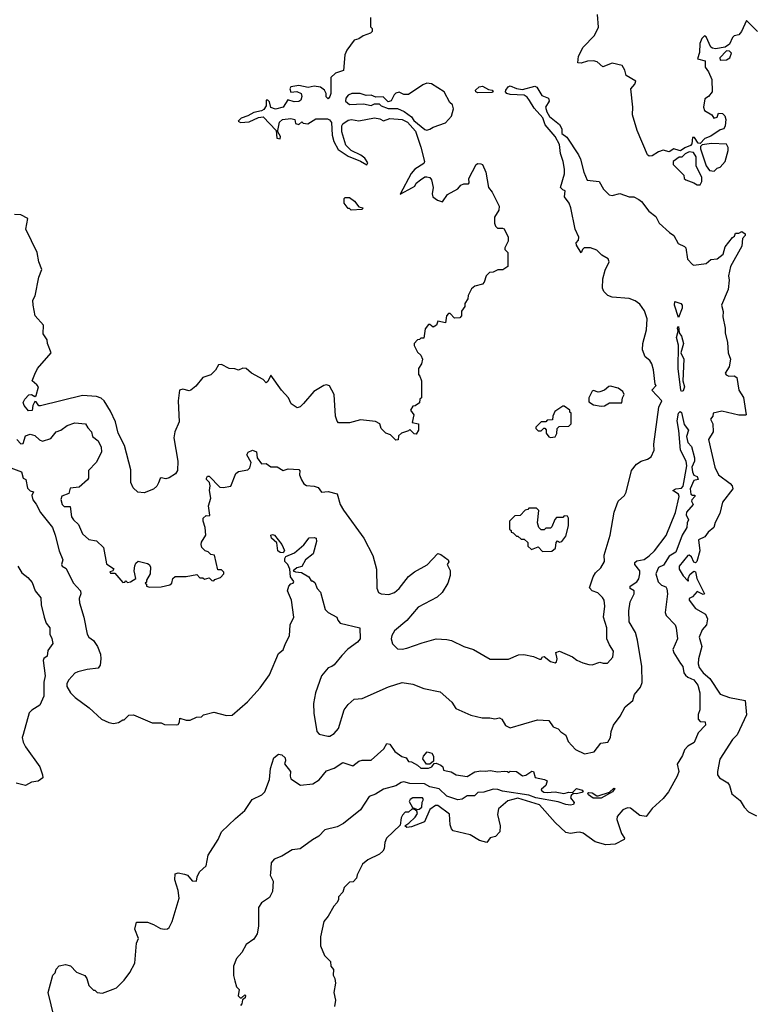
# Model space of a CAD drawing. Extents: x 2239805 to 2396427, y 665731 to 772158.
# Tile 136 of 256: x 2313828 to 2318586, y 711109 to 717482. Entities that reach past the tile are written whole.
import ezdxf

# ---------------------------------------------------------------- set-up
doc = ezdxf.new("R2010")
doc.units = 0

msp = doc.modelspace()

# ---------------------------------------------------------------- linework, layer by layer
at = {"layer": '0CON05XD'}
for points in [[(2316100, 717495), (2316100, 717435), (2316110, 717425), (2316110, 717405), (2316100, 717395), (2316051.7, 717378.3), (2316025, 717358.8), (2315995, 717350), (2315945.6, 717285), (2315932.9, 717255), (2315926.1, 717153.9), (2315874.3, 717135.7), (2315842.4, 717107.6), (2315842.5, 717005), (2315837.5, 716985), (2315825, 716970), (2315812.5, 716982.5), (2315812.5, 717005), (2315802.5, 717025), (2315775.8, 717045.8), (2315735, 717052.5), (2315697, 717043), (2315635, 717056), (2315585, 717046.7), (2315577.5, 717035), (2315585, 717012.5), (2315623, 717017), (2315650, 717005), (2315656.2, 716983.8), (2315648, 716962), (2315635, 716953.3), (2315605, 716950), (2315565, 716962.5), (2315535, 716916.2), (2315485, 716903.8), (2315453.6, 716913.6), (2315445, 716950), (2315435, 716960), (2315425, 716960), (2315423.3, 716925), (2315409.5, 716900.5), (2315395, 716891.2), (2315345, 716881.2), (2315305, 716858.8), (2315262.5, 716845), (2315242.5, 716825), (2315257, 716817), (2315315, 716821.2), (2315375, 716848.8), (2315405, 716853.3), (2315490, 716765), (2315492.5, 716715), (2315515, 716710), (2315517.5, 716725), (2315500, 716755), (2315500, 716765), (2315511.2, 716818.8), (2315530, 716835), (2315585, 716843.3), (2315610, 716835), (2315615, 716810), (2315635, 716802.5), (2315655, 716820), (2315663, 716813), (2315695, 716807.5), (2315745, 716840), (2315820.5, 716840.5), (2315835, 716833.3), (2315847, 716817), (2315851.4, 716735), (2315863.4, 716693.4), (2315890.9, 716640.9), (2315955, 716598), (2316036, 716566), (2316077, 716543), (2316082.5, 716555), (2316063.3, 716585), (2316036.7, 716605), (2315974.4, 716634.4), (2315939.1, 716669.1), (2315914.3, 716755), (2315914.3, 716795), (2315921.2, 716808.8), (2315955, 716831.2), (2315975.9, 716835.9), (2316025, 716826.2), (2316125, 716845.8), (2316160.5, 716840.5), (2316185, 716827.5), (2316225, 716842.5), (2316305, 716836.2), (2316339.5, 716819.5), (2316391.2, 716761.2), (2316426.7, 716656.7), (2316449.2, 716565), (2316445, 716550), (2316386.7, 716515), (2316363.9, 716486.1), (2316291.7, 716351.7), (2316372.5, 716395), (2316386.7, 716405), (2316396.1, 716423.9), (2316423.3, 716445), (2316452.5, 716465), (2316465.8, 716465.8), (2316485, 716461.2), (2316494, 716445), (2316506.2, 716395), (2316498.8, 716355), (2316503.3, 716335), (2316534.1, 716314.1), (2316567, 716303), (2316599.3, 716350.7), (2316665, 716387.5), (2316685, 716410), (2316705, 716420), (2316735, 716420), (2316740, 716425), (2316737.5, 716455), (2316783.8, 716545), (2316795, 716551.2), (2316815, 716549.2), (2316825, 716543.8), (2316847.5, 716495), (2316863.8, 716395), (2316887.5, 716365), (2316932.9, 716275), (2316930.9, 716249.1), (2316903, 716203), (2316902.5, 716165), (2316910, 716145), (2316923.3, 716133.3), (2316955, 716133.3), (2316965, 716127.5), (2316992, 716075), (2316992.3, 716047.7), (2316970, 716005), (2316970, 715995), (2316990, 715975), (2316990, 715885), (2316956.4, 715863.6), (2316925, 715862.5), (2316895, 715847.5), (2316870, 715845), (2316850, 715825), (2316837, 715783), (2316825, 715770), (2316775, 715757.5), (2316755, 715740), (2316733, 715697), (2316730, 715675), (2316710, 715645), (2316710, 715625), (2316690, 715595), (2316690, 715565), (2316678.3, 715551.7), (2316645, 715550), (2316615, 715580), (2316605, 715580), (2316592.5, 715565), (2316585, 715520), (2316535, 715530), (2316527.5, 715505), (2316505, 715492.5), (2316485, 715510), (2316475, 715510), (2316455, 715480), (2316445, 715420), (2316425, 715420), (2316418.3, 715411.7), (2316405, 715410), (2316382.5, 715385), (2316383, 715373), (2316405, 715330), (2316425, 715310), (2316437.5, 715285), (2316430, 715255), (2316410, 715225), (2316410, 715185), (2316420, 715175), (2316430, 715145), (2316430, 715035), (2316420, 715025), (2316418.3, 715001.7), (2316388.3, 714981.7), (2316375, 714980), (2316360, 714955), (2316380, 714925), (2316370, 714875), (2316410, 714865), (2316410, 714825), (2316395, 714800), (2316381.7, 714801.7), (2316355, 714830), (2316345, 714820), (2316300, 714805), (2316281.7, 714788.3), (2316278.3, 714761.7), (2316265, 714760), (2316230, 714795), (2316200, 714805), (2316170, 714835), (2316160, 714865), (2316131.7, 714881.7), (2316035, 714892.5), (2315963, 714873), (2315893, 714873), (2315883, 714883), (2315873.3, 714915), (2315864, 715055), (2315835, 715111.2), (2315815, 715118), (2315797.5, 715115), (2315733.8, 715075), (2315665, 714996.7), (2315643.6, 714976.4), (2315625, 714970), (2315586.7, 714995), (2315568, 715035), (2315523.1, 715083.1), (2315455, 715180), (2315435, 715140), (2315425, 715132.5), (2315405, 715152.5), (2315330, 715195), (2315295, 715223.3), (2315273.6, 715226.4), (2315245, 715212.5), (2315221.7, 715221.7), (2315185, 715223.3), (2315135, 715250), (2315115, 715247.5), (2315095, 715212.5), (2315066.4, 715183.6), (2315013.6, 715166.4), (2314969.3, 715110.7), (2314937, 715083), (2314925, 715080), (2314885, 715091.2), (2314863.8, 715085), (2314854.3, 715015), (2314860.7, 714879.3), (2314833.3, 714815), (2314826.2, 714775), (2314851.4, 714625), (2314850, 714565), (2314836.7, 714543.3), (2314795, 714516.9), (2314775, 714510.8), (2314745, 714516), (2314737.7, 714512.3), (2314726.5, 714483.5), (2314716.4, 714463.6), (2314695, 714444.2), (2314635, 714420), (2314592.7, 714422.7), (2314561.7, 714451.7), (2314547, 714487), (2314548, 714568), (2314505.8, 714725.8), (2314466.2, 714806.2), (2314448, 714878), (2314415, 714947.5), (2314375, 715015.8), (2314355, 715032.9), (2314325, 715043.3), (2314235, 715049.2), (2313962.3, 714982.3), (2313952.7, 714982.7), (2313935, 715007.5), (2313925, 715010), (2313913.3, 714985), (2313908.3, 714951.7), (2313885, 714950), (2313856.7, 714985), (2313851.2, 715005), (2313860, 715025), (2313886.4, 715053.6), (2313905, 715056.7), (2313925, 715042.5), (2313935, 715050), (2313948.8, 715105), (2313939.5, 715119.5), (2313907.5, 715145), (2313925, 715187.5), (2313942.5, 715225), (2314032.5, 715325), (2314007.5, 715385), (2314005, 715410), (2313979.5, 715449.5), (2313981.2, 715505), (2313928.8, 715565), (2313914, 715635), (2313913, 715667), (2313928.8, 715695), (2313952, 715815), (2313971.2, 715865), (2313951.2, 715915), (2313941.2, 715975), (2313867.5, 716125), (2313880, 716195), (2313835, 716218), (2313795, 716221.2)], [(2318607.5, 717405), (2318535, 717477.5), (2318502.5, 717405), (2318486.4, 717383.6), (2318455, 717377.5), (2318444.1, 717365.9), (2318426.1, 717323.9), (2318397, 717303), (2318335, 717293.8), (2318315, 717296.7), (2318303.8, 717305), (2318275, 717370), (2318263, 717377), (2318245, 717360), (2318233, 717327), (2318230.7, 717269.3), (2318218.3, 717228.3), (2318267.5, 717215), (2318267.5, 717175), (2318290, 717145), (2318310, 717095), (2318312.5, 717015), (2318290, 716985), (2318265, 716970), (2318256.7, 716915), (2318264.1, 716894.1), (2318310, 716865), (2318323.6, 716843.6), (2318345, 716850), (2318353, 716877), (2318380, 716875), (2318395, 716860), (2318402.5, 716835), (2318397.5, 716795), (2318387.5, 716775), (2318365, 716770), (2318305, 716728.8), (2318266.4, 716713.6), (2318235, 716680), (2318221.7, 716681.7), (2318198.3, 716718.3), (2318185, 716720), (2318181.7, 716678.3), (2318173, 716667), (2318135, 716652.5), (2318107, 716633), (2318100, 716635), (2318065, 716646.7), (2318035, 716627.5), (2317995, 716636.7), (2317965, 716627.5), (2317925, 716600), (2317905, 716598.8), (2317895, 716606.7), (2317827.5, 716765), (2317797.5, 716865), (2317799.2, 716915), (2317786.7, 717035), (2317812.5, 717065), (2317817.5, 717085), (2317755, 717120), (2317747.5, 717155), (2317730, 717185), (2317665, 717200), (2317605, 717177.5), (2317568.3, 717208.3), (2317544.1, 717215.9), (2317505, 717213.8), (2317465, 717200), (2317443, 717203), (2317447.5, 717245), (2317477.5, 717305), (2317550.3, 717379.7), (2317575.8, 717434.2), (2317570, 717515)], [(2318365, 717220), (2318405, 717222.5), (2318427.5, 717235), (2318437.5, 717265), (2318425, 717277.5), (2318405, 717280), (2318362.5, 717235), (2318365, 717220)], [(2316465, 716766), (2316485, 716772.5), (2316505, 716786), (2316585.9, 716814.1), (2316623.6, 716856.4), (2316637.5, 716905), (2316630.7, 716930.7), (2316613.3, 716945), (2316576.7, 717015), (2316495, 717066.7), (2316465, 717070), (2316439.3, 717060.7), (2316345, 716996.7), (2316315, 716997.5), (2316285, 717012.5), (2316265, 717006.7), (2316252.5, 716995), (2316233, 716957), (2316215, 716950), (2316181.7, 716981.7), (2316135, 716980), (2316105, 716993.3), (2316071.7, 716991.7), (2316033.6, 717003.6), (2315980, 717005), (2315955, 716992.5), (2315940, 716975), (2315937.5, 716955), (2315965, 716933.3), (2316055, 716937.5), (2316105, 716927.5), (2316125, 716937.5), (2316155, 716937.5), (2316170, 716925), (2316215, 716906.7), (2316275, 716907.5), (2316318.3, 716888.3), (2316365, 716853.3), (2316380.3, 716830.3), (2316451.2, 716771.2), (2316465, 716766)], [(2316795, 717008.6), (2316782.3, 717015), (2316780.7, 717025), (2316802.7, 717047.3), (2316825, 717052.4), (2316865, 717029.6), (2316888.8, 717025), (2316894, 717015), (2316885, 717011.2), (2316795, 717008.6)], [(2317888.6, 715475), (2317892, 715545), (2317875, 715597.5), (2317845, 715640), (2317815, 715661.2), (2317775, 715676.7), (2317665, 715686.2), (2317637.7, 715697.7), (2317611.7, 715721.7), (2317603.3, 715745), (2317605.8, 715805), (2317619.5, 715860.5), (2317646.2, 715915), (2317640, 715935), (2317598.6, 715958.6), (2317565, 715991.2), (2317525, 716006.2), (2317484.1, 716005.9), (2317472.5, 715995), (2317465, 715972.5), (2317433.2, 716023.2), (2317432.7, 716037.3), (2317446.7, 716055), (2317448.8, 716075), (2317426.2, 716125), (2317396.7, 716265), (2317386.7, 716295), (2317357.5, 716335), (2317360, 716375), (2317345, 716380), (2317330, 716395), (2317357.5, 716485), (2317357.5, 716515), (2317348.8, 716565), (2317331.2, 716615), (2317324, 716675), (2317296.7, 716725), (2317231.5, 716801.5), (2317216.8, 716846.8), (2317159.4, 716909.4), (2317129.1, 716959.1), (2317115, 716980.5), (2317095, 716992.5), (2317005, 716998.2), (2316984, 717005), (2316974.2, 717015), (2316975.6, 717025), (2316992.4, 717047.6), (2317005, 717054.5), (2317045, 717035.6), (2317085, 717029.6), (2317165, 717052.5), (2317177.5, 717045), (2317210.7, 716990.7), (2317253, 716973), (2317257.5, 716955), (2317234.1, 716915.9), (2317241.9, 716885), (2317260, 716855), (2317324.4, 716804.4), (2317340, 716775), (2317340, 716745), (2317371.9, 716721.9), (2317447.1, 716607.1), (2317460.1, 716580.1), (2317480.8, 716495), (2317504, 716444), (2317580, 716435), (2317608, 716385), (2317645, 716348.8), (2317665, 716343.8), (2317715, 716356), (2317775, 716335.8), (2317805.7, 716335.7), (2317838.3, 716318.3), (2317856.2, 716305), (2317902.3, 716242.3), (2317947.3, 716207.3), (2317968.8, 716165), (2318036.7, 716105), (2318064.1, 716084.1), (2318093.7, 716033.7), (2318134.4, 716014.4), (2318142.5, 716005), (2318152.8, 715932.8), (2318185, 715896.7), (2318195, 715893.3), (2318275, 715903.8), (2318305, 715930), (2318345, 715934), (2318384, 715965), (2318397.7, 716012.3), (2318445, 716072.5), (2318458.3, 716081.7), (2318465, 716100), (2318485, 716100), (2318505, 716111.2), (2318525.8, 716095), (2318526.2, 716085), (2318510, 716065), (2318504.2, 716015.8), (2318432, 715885), (2318418.8, 715825), (2318423.8, 715795), (2318416.2, 715735), (2318373.8, 715635), (2318383.6, 715593.6), (2318381.7, 715558.3), (2318396.7, 715485), (2318396.7, 715455), (2318413, 715393), (2318416.7, 715325), (2318432, 715285), (2318423.3, 715235), (2318397.5, 715195), (2318403.6, 715183.6), (2318420, 715175), (2318455, 715176.2), (2318473.3, 715165), (2318486.2, 715085), (2318516, 715036), (2318532.5, 714925), (2318528.8, 714921.2), (2318485, 714922.2), (2318375, 714948.1), (2318320, 714935), (2318317.5, 714915), (2318303, 714897), (2318317.5, 714865), (2318320, 714815), (2318290, 714765), (2318330, 714585), (2318354, 714535), (2318429.1, 714479.1), (2318441.4, 714465), (2318446.7, 714445), (2318380.9, 714359.1), (2318361.9, 714285), (2318332.7, 714227.3), (2318324.2, 714195), (2318286, 714165), (2318265, 714134), (2318225, 714116.2), (2318232.7, 714045), (2318213.3, 713975), (2318205, 713966.7), (2318195, 713970), (2318178.8, 714005), (2318165, 714015.8), (2318155, 714013.8), (2318100, 713945), (2318099.2, 713925), (2318125, 713883.3), (2318155, 713850), (2318160, 713850), (2318157.5, 713865), (2318168.8, 713891.2), (2318195, 713913.3), (2318205, 713907.5), (2318213.8, 713865), (2318262.5, 713765), (2318255, 713761.2), (2318215, 713780), (2318185, 713746.7), (2318163.6, 713736.4), (2318163.8, 713725), (2318205, 713670.8), (2318270, 713635), (2318282.5, 713605), (2318275.7, 713565), (2318248.3, 713531.7), (2318227.7, 713485), (2318246.4, 713425), (2318224.1, 713344.1), (2318222.2, 713312.2), (2318228.3, 713288.3), (2318255, 713254.4), (2318298.8, 713218.8), (2318365, 713115.8), (2318425, 713094.3), (2318527.5, 713075), (2318535, 712982.5), (2318475, 712852.5), (2318445, 712822.5), (2318362.5, 712695), (2318346.7, 712615), (2318347.5, 712595), (2318360, 712575), (2318415, 712542.5), (2318426, 712525), (2318440.7, 712470.7), (2318495, 712427.5), (2318520, 712385), (2318547.5, 712355), (2318599.3, 712329.3)], [(2318325, 716502.5), (2318345, 716520), (2318365, 716527.5), (2318396.2, 716565), (2318416.2, 716635), (2318416.7, 716655), (2318405, 716676.7), (2318309.5, 716680.5), (2318248.3, 716671.7), (2318238.3, 716661.7), (2318237.5, 716645), (2318274, 716535), (2318295, 716506.7), (2318325, 716502.5)], [(2318235, 716412.5), (2318245.9, 716434.1), (2318245, 716460), (2318208.8, 716535), (2318208.8, 716595), (2318193, 716623), (2318163, 716627), (2318137, 716613), (2318117, 716593), (2318098.3, 716591.7), (2318060, 716565), (2318060, 716545), (2318130, 716475), (2318132.5, 716455), (2318142.5, 716445), (2318195, 716426.7), (2318215, 716412.5), (2318235, 716412.5)], [(2315975, 716250), (2315965, 716260), (2315955, 716260), (2315930, 716295), (2315930, 716325), (2315935, 716330), (2315965, 716330), (2315996.4, 716306.4), (2316025, 716270), (2316050, 716265), (2316045, 716252.5), (2315975, 716250)], [(2318095, 715553.8), (2318068.4, 715635), (2318071.2, 715658.8), (2318109.2, 715645), (2318119.4, 715635), (2318117.7, 715615), (2318095, 715553.8)], [(2318115, 715075.8), (2318110.8, 715085), (2318092.6, 715225), (2318095.9, 715375.9), (2318082.3, 715425), (2318092, 715465), (2318088.8, 715485), (2318095, 715496), (2318098.6, 715455), (2318115, 715434), (2318128.2, 715385), (2318109.5, 715325), (2318128.5, 715285), (2318123.3, 715145), (2318134.3, 715105), (2318125, 715080.6), (2318115, 715075.8)], [(2313808.6, 714765), (2313835, 714736), (2313851.2, 714738.8), (2313865, 714787.5), (2313895, 714800), (2313925, 714791.2), (2313955, 714763.3), (2313975, 714754), (2314029.7, 714770.3), (2314065, 714814), (2314094.2, 714825.8), (2314135.7, 714854.3), (2314185, 714872), (2314255, 714866.7), (2314269.3, 714839.3), (2314293.3, 714815), (2314300, 714785), (2314335, 714756.7), (2314356, 714715), (2314356.7, 714685), (2314333.3, 714635), (2314322.5, 714615), (2314273.3, 714565), (2314272.5, 714515), (2314266.4, 714503.6), (2314213.6, 714456.4), (2314155, 714450), (2314145.9, 714414.1), (2314101.7, 714398.3), (2314093.6, 714376.4), (2314103.3, 714345), (2314115, 714330), (2314155, 714330), (2314164.2, 714265), (2314176, 714245), (2314208.6, 714215), (2314234, 714155), (2314275, 714118), (2314325, 714108.8), (2314370, 714065), (2314390.5, 713960.5), (2314437, 713927), (2314428.3, 713911.7), (2314411.7, 713908.3), (2314415, 713900), (2314445, 713900), (2314495, 713840), (2314508.3, 713841.7), (2314515, 713850), (2314525, 713840), (2314545, 713842.5), (2314580, 713865), (2314570, 713915), (2314573.9, 713946.1), (2314580, 713965), (2314595, 713977.5), (2314655, 713962.5), (2314666.4, 713956.4), (2314675, 713940), (2314673.3, 713895), (2314650, 713855), (2314648.3, 713841.7), (2314640, 713835), (2314648.3, 713828.3), (2314650, 713815), (2314668.3, 713808.3), (2314745, 713810), (2314800, 713825), (2314812.5, 713835), (2314820, 713865), (2314835, 713877.5), (2314905, 713877.5), (2314975, 713890), (2314995, 713870), (2315015, 713870), (2315025, 713860), (2315055, 713870), (2315071.7, 713851.7), (2315085, 713850), (2315091.7, 713858.3), (2315128.3, 713871.7), (2315150, 713895), (2315150, 713905), (2315135, 713920), (2315111.7, 713921.7), (2315090, 714015), (2315065, 714020), (2315048.3, 714038.3), (2315030, 714045), (2315007.5, 714065), (2315003.3, 714085), (2315005, 714100), (2315032.5, 714145), (2315030, 714195), (2315016.7, 714235), (2315016.7, 714255), (2315035, 714272.5), (2315055, 714270), (2315060, 714275), (2315050, 714335), (2315065.8, 714385), (2315058, 714435), (2315061.2, 714465), (2315056.2, 714486.2), (2315037.5, 714505), (2315037.5, 714515), (2315045, 714527.5), (2315055, 714527.5), (2315125, 714456.7), (2315145, 714453.3), (2315195, 714462.5), (2315227.5, 714545), (2315245, 714556.7), (2315305, 714567.5), (2315318.3, 714581.7), (2315326.1, 714616.1), (2315300, 714665), (2315307, 714683), (2315335, 714696.7), (2315362.5, 714685), (2315366.2, 714645), (2315395, 714606.7), (2315425, 714610), (2315455, 714587.5), (2315495, 714587.5), (2315535, 714563.3), (2315566, 714574), (2315635, 714570), (2315641.7, 714561.7), (2315640, 714535), (2315653, 714503), (2315668.3, 714478.3), (2315685, 714466.7), (2315735, 714463.3), (2315760, 714455), (2315783, 714423), (2315825, 714428.8), (2315885, 714412.5), (2315903.3, 714345), (2315925, 714307.5), (2316056, 714125), (2316114.1, 714014.1), (2316138, 713925), (2316141.7, 713801.7), (2316152.5, 713775), (2316170, 713765), (2316218.8, 713761.2), (2316255, 713774), (2316285, 713801.2), (2316345, 713877.5), (2316385, 713907.5), (2316467.5, 713952.5), (2316535, 714026), (2316555, 714020), (2316602.5, 713985), (2316606.6, 713973.4), (2316596.7, 713955), (2316615, 713917.5), (2316616.9, 713885), (2316600.6, 713835), (2316564.3, 713775), (2316531.2, 713745), (2316409.7, 713680.3), (2316335, 713593.8), (2316255, 713526.7), (2316237.5, 713495), (2316233.3, 713475), (2316243, 713443), (2316275, 713410), (2316305, 713407.5), (2316335, 713413.3), (2316435, 713448.8), (2316525, 713474), (2316595, 713471.2), (2316625, 713463.8), (2316704.2, 713424.2), (2316767.5, 713405), (2316875, 713343.3), (2316993, 713343), (2317059.5, 713370.5), (2317093.6, 713373.6), (2317155, 713361.2), (2317195, 713342.5), (2317205, 713342.5), (2317215, 713357.5), (2317225, 713360), (2317265, 713328.8), (2317295, 713320), (2317303.6, 713326.4), (2317308.8, 713345), (2317301.2, 713385), (2317325, 713394), (2317408.3, 713358.3), (2317436.2, 713336.2), (2317475, 713318.8), (2317515, 713308.8), (2317535, 713306.7), (2317585, 713322.5), (2317606.4, 713316.4), (2317635, 713318), (2317670, 713355), (2317673.8, 713395), (2317647.5, 713435), (2317631.2, 713475), (2317631.2, 713545), (2317609.2, 713615), (2317616.7, 713685), (2317612.5, 713725), (2317603, 713743), (2317573, 713773), (2317535, 713784.2), (2317518.5, 713805), (2317541.2, 713875), (2317558.3, 713901.7), (2317592, 713935), (2317616.2, 713975), (2317614.4, 714015), (2317652.1, 714145), (2317678, 714295), (2317704.3, 714365.7), (2317745, 714402.5), (2317755.9, 714424.1), (2317790, 714565), (2317822.5, 714605), (2317852.5, 714625), (2317895, 714638), (2317917, 714653), (2317937.5, 714695), (2317934.3, 714735), (2317966.6, 714973.4), (2317987.5, 715015), (2317922.5, 715085), (2317950, 715115), (2317943.3, 715123.3), (2317934, 715215), (2317922, 715255), (2317908.8, 715275), (2317879.4, 715299.4), (2317860.9, 715345), (2317863.5, 715385), (2317888.6, 715475)], [(2317595, 714980), (2317615, 714982.5), (2317648.3, 715001.7), (2317728.3, 715001.7), (2317732.5, 715035), (2317742.5, 715055), (2317733.3, 715075), (2317705, 715096.9), (2317655, 715110.8), (2317642.7, 715107.3), (2317615, 715083.3), (2317585, 715072.5), (2317575, 715070), (2317545, 715082.5), (2317535, 715077.5), (2317514.2, 715035), (2317515, 715007.5), (2317545, 714990), (2317595, 714980)], [(2313770.7, 714580.7), (2313840, 714555), (2313850, 714515), (2313866.7, 714505), (2313879.3, 714449.3), (2313895, 714432.5), (2313917.5, 714425), (2313907, 714403), (2313912.5, 714375), (2313935, 714346.7), (2313962.9, 714292.9), (2314040, 714195), (2314058.5, 714145), (2314082.5, 714045), (2314107.5, 713985), (2314098.8, 713955), (2314103.8, 713945), (2314129.2, 713929.2), (2314175, 713836.2), (2314222.5, 713785), (2314223.1, 713765), (2314213.6, 713735), (2314215, 713707.5), (2314243.1, 713615), (2314265.5, 713505.5), (2314275.6, 713485.6), (2314305, 713464.2), (2314331.4, 713425), (2314351.4, 713375), (2314354.2, 713345), (2314350, 713305), (2314335, 713283.8), (2314264.1, 713275.9), (2314205, 713261.2), (2314185, 713252), (2314145, 713208.8), (2314132.9, 713185), (2314134, 713165), (2314156.7, 713125), (2314186.7, 713095), (2314277.3, 713027.3), (2314357.5, 712955), (2314405, 712933.3), (2314435, 712927.5), (2314467, 712933), (2314495, 712950), (2314505, 712950), (2314535, 712980), (2314565, 712982.5), (2314685, 712930), (2314745, 712930), (2314765, 712920), (2314845, 712917.5), (2314855, 712920), (2314862.5, 712935), (2314865, 712960), (2314905, 712947.5), (2314931.7, 712948.3), (2314973, 712967), (2315005, 712970), (2315018.3, 712981.7), (2315085, 713000), (2315168.3, 712978.3), (2315205, 712980), (2315303.9, 713066.1), (2315385, 713157.5), (2315445, 713242.5), (2315505, 713380), (2315535, 713402.5), (2315550, 713445), (2315575.8, 713494.2), (2315578.8, 713565), (2315603.3, 713615), (2315587.5, 713725), (2315562.5, 713785), (2315570, 713815), (2315585, 713830), (2315600, 713835), (2315602.5, 713845), (2315582.5, 713875), (2315577.5, 713925), (2315563.8, 713955), (2315546, 713975), (2315544, 713995), (2315552.5, 714007.5), (2315608.6, 714031.4), (2315667.4, 714082.6), (2315702.1, 714127.9), (2315735, 714130.6), (2315747.5, 714125), (2315750, 714105), (2315727.8, 714025), (2315680, 713985), (2315655, 713942.5), (2315622.5, 713935), (2315600, 713915), (2315615, 713907.5), (2315653.6, 713903.6), (2315700, 713875), (2315715, 713850), (2315725, 713850), (2315739.3, 713839.3), (2315755, 713800), (2315777, 713777), (2315806.7, 713665), (2315825.9, 713645.9), (2315882.5, 713615), (2315887.5, 713595), (2315902.5, 713575), (2316030, 713545), (2316033.3, 713475), (2316015, 713453.3), (2315952.3, 713407.7), (2315915, 713366.7), (2315865, 713306.7), (2315850, 713295), (2315825, 713287.5), (2315782, 713235), (2315742.9, 713125), (2315730.8, 713055), (2315733, 712993), (2315753.3, 712875), (2315768.3, 712858.3), (2315823.6, 712843.6), (2315837.5, 712845), (2315865, 712861.2), (2315892, 712895), (2315930, 713015), (2315955, 713050), (2315995, 713083.3), (2316045, 713087.5), (2316215.6, 713164.4), (2316305, 713191.2), (2316375, 713180), (2316445, 713152.5), (2316551.7, 713131.7), (2316627.5, 713065), (2316652.7, 713022.7), (2316750.3, 712980.3), (2316823, 712963), (2316873.6, 712963.6), (2316905, 712956.7), (2316935, 712963.3), (2316950, 712955), (2316975, 712912.5), (2317005, 712897.5), (2317180.7, 712949.3), (2317255, 712946), (2317282.5, 712905), (2317315, 712892.5), (2317332.3, 712872.3), (2317365, 712850), (2317379.5, 712809.5), (2317428.8, 712758.8), (2317485, 712730), (2317547.7, 712742.3), (2317591.2, 712798.8), (2317636.2, 712805), (2317654, 712835), (2317658.8, 712875), (2317673.3, 712915), (2317716.7, 712975), (2317750, 713035), (2317800, 713075), (2317810, 713115), (2317848, 713162), (2317858.8, 713191.2), (2317857.4, 713295), (2317828.4, 713465), (2317815.3, 713515), (2317776.4, 713585), (2317772.5, 713655), (2317782, 713715), (2317807.5, 713765), (2317807.5, 713785), (2317781.2, 713801.2), (2317782, 713815), (2317825, 713842.5), (2317837.3, 713862.7), (2317843.9, 713896.1), (2317844, 713915), (2317812.9, 713955), (2317811.3, 713968.7), (2317825, 713979.4), (2317872.5, 713987.5), (2317905, 714012), (2317938.8, 714045), (2318015, 714143.3), (2318075, 714292.5), (2318098.1, 714395), (2318095, 714410), (2318057.5, 714435), (2318077.5, 714445), (2318115, 714450), (2318125, 714463.3), (2318149.7, 714595), (2318144, 714625), (2318108.2, 714695), (2318098, 714822), (2318086.7, 714885), (2318094.1, 714935), (2318105, 714945.9), (2318115, 714939.6), (2318131.3, 714861.3), (2318158.8, 714825), (2318146.4, 714783.6), (2318155.4, 714745.4), (2318179.2, 714719.2), (2318198.8, 714645), (2318199.2, 714625), (2318181.6, 714585), (2318184.8, 714554.8), (2318195, 714533.8), (2318216.2, 714525), (2318222.5, 714505), (2318195, 714498.8), (2318171.3, 714445), (2318175, 714410), (2318185, 714403.3), (2318200, 714405), (2318200, 714395), (2318181.2, 714375), (2318180, 714365), (2318190, 714345), (2318145.8, 714295), (2318145, 714277.5), (2318160, 714245), (2318150, 714225), (2318148.6, 714195), (2318118.2, 714145), (2318077.5, 714035), (2318035, 714010.6), (2317998.5, 713951.5), (2317964.8, 713935.2), (2317947.5, 713895), (2317962.9, 713842.9), (2317985, 713821.4), (2318012, 713812), (2318018.3, 713798.3), (2318024.2, 713765), (2318009.4, 713645), (2318015.8, 713625), (2318073.3, 713565), (2318080, 713545), (2318088.8, 713475), (2318058, 713405), (2318065, 713383.3), (2318108.8, 713315)], [(2317265, 714777.5), (2317295, 714782.5), (2317307, 714803), (2317310, 714835), (2317321.7, 714848.3), (2317385, 714850), (2317400, 714865), (2317400, 714935), (2317391.7, 714941.7), (2317390, 714955), (2317355, 714980), (2317345, 714980), (2317293.6, 714946.4), (2317280, 714915), (2317278.3, 714891.7), (2317245, 714890), (2317235, 714880), (2317205, 714880), (2317170, 714845), (2317170, 714835), (2317185, 714820), (2317205, 714820), (2317221.7, 714838.3), (2317228.3, 714838.3), (2317237, 714827), (2317237.5, 714805), (2317255, 714782.5), (2317265, 714777.5)], [(2317215, 714040), (2317275, 714042.5), (2317298.3, 714061.7), (2317303, 714097), (2317311.7, 714108.3), (2317325, 714100), (2317340, 714105), (2317365, 714140), (2317383.3, 714205), (2317382.5, 714255), (2317375, 714267.5), (2317355, 714270), (2317345, 714260), (2317305, 714260), (2317293, 714247), (2317275, 714200), (2317265, 714190), (2317235, 714190), (2317225, 714180), (2317205, 714180), (2317190, 714195), (2317182.5, 714225), (2317190, 714305), (2317175, 714320), (2317125, 714320), (2317118.3, 714311.7), (2317101.7, 714308.3), (2317068.3, 714271.7), (2317035, 714270), (2317000, 714235), (2317000, 714185), (2317010, 714175), (2317010, 714165), (2317025, 714160), (2317045, 714140), (2317055, 714140), (2317075, 714120), (2317095, 714120), (2317118.3, 714098.3), (2317120, 714075), (2317141.7, 714051.7), (2317185, 714070), (2317215, 714040)], [(2315535, 714031.2), (2315515, 714034.2), (2315500, 714045), (2315492.9, 714095), (2315458.6, 714125), (2315455, 714146.2), (2315465, 714150.6), (2315477.1, 714145), (2315525, 714084.2), (2315543.9, 714046.1), (2315535, 714031.2)], [(2313816.7, 713945), (2313841.7, 713901.7), (2313881.2, 713871.2), (2313908.8, 713838.8), (2313927.5, 713785), (2313965, 713740), (2313967.5, 713695), (2313986.7, 713615), (2314000, 713575), (2314022.5, 713545), (2314022.5, 713505), (2314037, 713477), (2314043.3, 713445), (2314010, 713400), (2314005, 713362.5), (2313985, 713346.7), (2313980.8, 713335), (2313993.1, 713235), (2313983.1, 713195), (2313985, 713102.5), (2313958.6, 713045), (2313907, 713013), (2313890, 712995), (2313849.2, 712855), (2313844.4, 712835), (2313849.2, 712805), (2313864.5, 712774.5), (2313958, 712645), (2313976.2, 712595), (2313977.5, 712575), (2313947, 712553), (2313905, 712547.5), (2313865, 712526.2), (2313805, 712539.2)], [(2318108.8, 713315), (2318122, 713295), (2318130, 713255), (2318139.7, 713239.7), (2318155.6, 713225.6), (2318195, 713208.1), (2318220, 713175), (2318232, 713125), (2318234, 713035), (2318233.8, 713015), (2318222.5, 712985), (2318222.5, 712955), (2318235, 712940), (2318268.3, 712938.3), (2318270, 712915), (2318223, 712867), (2318197.3, 712802.7), (2318155, 712778.8), (2318133.8, 712755), (2318121.2, 712718.8), (2318086.7, 712663.3), (2318096, 712615), (2318086.7, 712585), (2318030, 712485), (2317995, 712441.4), (2317924.6, 712375.4), (2317885, 712323.8), (2317845, 712332), (2317785, 712379.2), (2317765, 712381.2), (2317735, 712366.7), (2317696.7, 712325), (2317696, 712305), (2317724.7, 712214.7), (2317745.8, 712185), (2317742, 712175), (2317685, 712145.8), (2317625, 712142.2), (2317555, 712161.1), (2317477.1, 712217.1), (2317455, 712223.3), (2317435, 712221.1), (2317395, 712214.5), (2317365, 712220), (2317295, 712285.4), (2317195, 712401), (2317055, 712442.4), (2316990, 712425), (2316928.8, 712375), (2316922.9, 712337.1), (2316940, 712265), (2316937.5, 712225), (2316910, 712195), (2316875, 712186.7), (2316853, 712157), (2316805, 712170), (2316745, 712206.7), (2316635, 712232.5), (2316623.9, 712243.9), (2316615, 712270), (2316610.7, 712340.7), (2316535, 712396.7), (2316520, 712395), (2316485, 712370), (2316449.3, 712290.7), (2316365, 712257.5), (2316335, 712252.5), (2316322.5, 712265), (2316348.8, 712281.2), (2316388.8, 712321.2), (2316403.3, 712345), (2316400, 712360), (2316381.7, 712371.7), (2316368.3, 712371.7), (2316345, 712352.5), (2316325, 712353.3), (2316306.7, 712333.3), (2316297.5, 712315), (2316291.7, 712268.3), (2316203.3, 712185), (2316192.9, 712157.1), (2316189.4, 712115), (2316180.9, 712099.1), (2316159.2, 712080.8), (2316082.5, 712045), (2316047.5, 712015), (2316013, 711947), (2316010, 711925), (2315988.3, 711901.7), (2315965, 711900), (2315930, 711865), (2315920, 711835), (2315892.5, 711805), (2315892.5, 711785), (2315882.5, 711765), (2315862.5, 711745), (2315825, 711680), (2315796.7, 711645), (2315776.7, 711545), (2315777, 711487), (2315802.5, 711425), (2315840, 711385), (2315842.5, 711355), (2315860, 711335), (2315858.3, 711298.3), (2315870, 711275), (2315872.5, 711245), (2315862.5, 711185), (2315872.5, 711135), (2315867.5, 711095)], [(2314050, 711025), (2314011.2, 711185), (2314043, 711297), (2314057, 711313), (2314063, 711337), (2314083, 711357), (2314125, 711367.5), (2314157, 711357), (2314195, 711317.5), (2314250, 711295), (2314262.5, 711275), (2314275, 711230), (2314305, 711200), (2314315, 711200), (2314330, 711185), (2314365, 711181.2), (2314432.7, 711207.3), (2314455, 711216), (2314504.2, 711265), (2314541.4, 711315), (2314574.3, 711375), (2314583.3, 711505), (2314597.5, 711535), (2314574.4, 711594.4), (2314585, 711640), (2314655, 711640), (2314695, 711626), (2314740.3, 711600.3), (2314765, 711594.4), (2314785, 711597.5), (2314795, 711605.8), (2314815.6, 711645), (2314861.2, 711795), (2314854, 711845), (2314832.5, 711915), (2314835, 711952.5), (2314855, 711960), (2314895, 711951.2), (2314913.8, 711943.8), (2314945, 711907.5), (2314973, 711907), (2314976.7, 711935), (2314992.7, 711967.3), (2315035.8, 712005), (2315047.8, 712075), (2315113.3, 712175), (2315135, 712224.4), (2315225, 712310.9), (2315287, 712363), (2315332.5, 712435), (2315395.5, 712464.5), (2315416, 712485), (2315446.2, 712565), (2315453.3, 712635), (2315473.3, 712705), (2315505, 712727.5), (2315525, 712723.3), (2315546.7, 712705), (2315550, 712685), (2315542.5, 712665), (2315581.2, 712615), (2315578.8, 712585), (2315585, 712567.5), (2315646.7, 712526.7), (2315726.7, 712535), (2315767.6, 712562.4), (2315815, 712620), (2315863.6, 712636.4), (2315920, 712675), (2315985, 712652.5), (2316025, 712683.3), (2316045, 712690), (2316105, 712690), (2316187, 712763), (2316205, 712796.7), (2316225, 712792.5), (2316257.5, 712745), (2316303.9, 712713.9), (2316330, 712705), (2316345, 712680), (2316365, 712677.5), (2316405, 712657.5), (2316425, 712636.7), (2316475, 712636.7), (2316497.5, 712645), (2316511.7, 712668.3), (2316525, 712670), (2316555, 712657.5), (2316567.5, 712645), (2316573.6, 712623.6), (2316589.3, 712619.3), (2316623.2, 712613.2), (2316655, 712594.5), (2316725, 712583.3), (2316775.7, 712614.3), (2316815, 712620.8), (2316845, 712617.5), (2316875, 712622.5), (2316925, 712614.3), (2316965, 712618), (2316986.7, 712616.7), (2316995, 712610), (2317005, 712617.5), (2317045, 712616.7), (2317085, 712587.5), (2317105, 712591.2), (2317145, 712618.8), (2317155, 712616.7), (2317166, 712576), (2317227.5, 712565), (2317243.3, 712555), (2317236, 712525), (2317207.7, 712502.3), (2317206, 712495), (2317222.3, 712482.3), (2317245, 712478.9), (2317295, 712484.4), (2317353, 712473), (2317385, 712481.4), (2317409.3, 712480.7), (2317435, 712505.7), (2317471.2, 712495), (2317477.5, 712485), (2317469.4, 712480.6), (2317435, 712471.9), (2317415, 712474), (2317400, 712460), (2317395.7, 712445), (2317418.6, 712415), (2317415, 712402.5), (2317395, 712397.1), (2317365, 712402.5), (2317315, 712420), (2317170, 712445), (2317125, 712462.7), (2316955, 712488.5), (2316925, 712500), (2316895, 712500.9), (2316835, 712481.2), (2316795, 712478.8), (2316772.5, 712457.5), (2316725, 712458.8), (2316693.9, 712436.1), (2316665, 712431.9), (2316595, 712456.9), (2316544.5, 712504.5), (2316485, 712517.5), (2316450, 712535), (2316355, 712537.8), (2316315, 712548.1), (2316297.5, 712545), (2316265, 712522), (2316185, 712501.1), (2316131.3, 712468.7), (2316092, 712455), (2316035, 712366.7), (2315925, 712278.8), (2315885, 712258), (2315805, 712238.8), (2315765, 712196.2), (2315725, 712174), (2315645.4, 712114.6), (2315591.7, 712108.3), (2315525, 712067.5), (2315475, 712049.2), (2315455.8, 712024.2), (2315451.7, 711958.3), (2315450, 711945), (2315469.2, 711905), (2315465, 711840), (2315445, 711800), (2315394.3, 711765.7), (2315374.3, 711735.7), (2315373.8, 711615), (2315365.9, 711564.1), (2315345, 711530), (2315293.8, 711495), (2315265.8, 711444.2), (2315232, 711405), (2315212, 711355), (2315213.3, 711295), (2315220.7, 711260.7), (2315233, 711223), (2315250, 711205), (2315243, 711163), (2315255, 711150), (2315265, 711150), (2315285, 711170), (2315290, 711165), (2315288.3, 711151.7), (2315271.7, 711138.3), (2315267, 711113), (2315258.3, 711101.7)], [(2316485, 712662.5), (2316463.6, 712663.6), (2316438.3, 712698.3), (2316442.5, 712715), (2316467, 712743), (2316497.5, 712735), (2316507.5, 712715), (2316507.5, 712682.5), (2316485, 712662.5)], [(2317542.2, 712442.2), (2317512, 712465), (2317506.7, 712475), (2317511.2, 712478.8), (2317535, 712478.2), (2317565, 712457.8), (2317575, 712457.3), (2317648.8, 712481.2), (2317675, 712507.1), (2317682.5, 712505), (2317667.1, 712485), (2317595, 712444.1), (2317542.2, 712442.2)], [(2316405, 712370), (2316415, 712372.5), (2316432.5, 712385), (2316433.6, 712416.4), (2316442.5, 712435), (2316436.7, 712445), (2316375, 712445.5), (2316356.7, 712435), (2316350.7, 712420.7), (2316371.7, 712381.7), (2316405, 712370)]]:
    msp.add_lwpolyline(points, dxfattribs=at)

doc.saveas('drawing.dxf')
